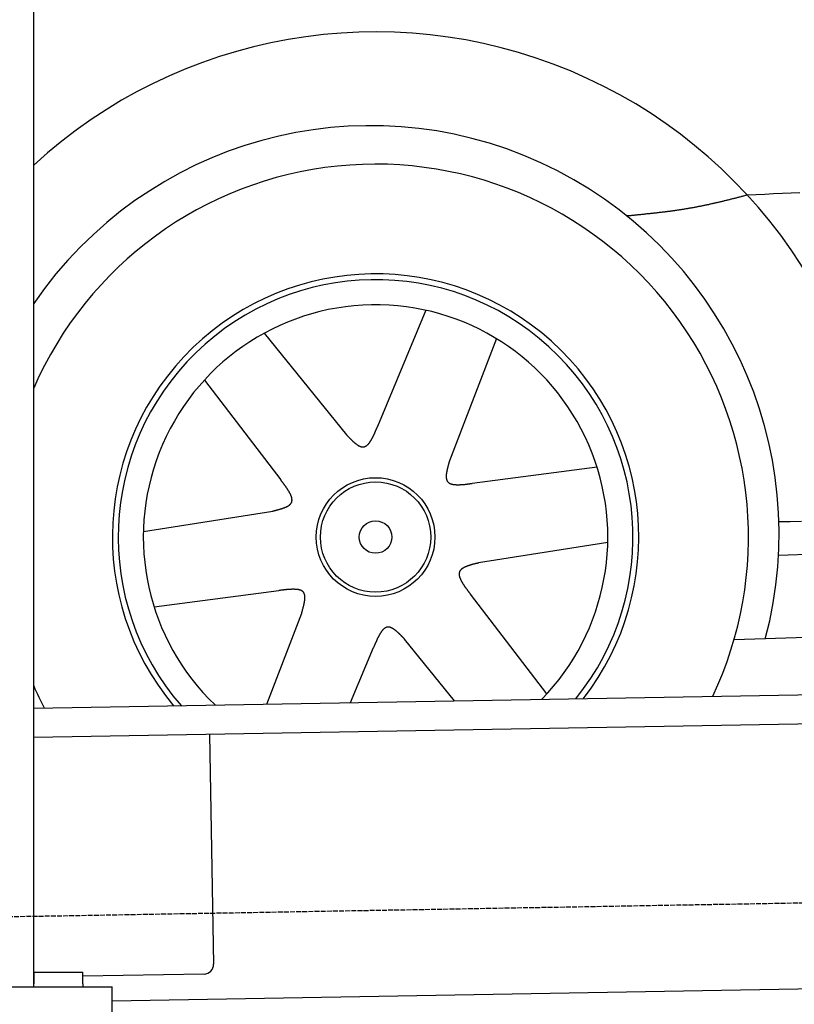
# Model space of a CAD drawing. Extents: x 1073 to 6773, y 5991 to 11616.
# Tile 5 of 58: x 1718 to 2508, y 7995 to 8999. Entities that reach past the tile are written whole.
import ezdxf

# ---------------------------------------------------------------- set-up
doc = ezdxf.new("R2010")
doc.units = 0
doc.linetypes.add('GEN3', pattern=[6.25, 5, -1.25])
doc.layers.get('0').update_dxf_attribs({"linetype": 'CONTINUOUS'})
doc.layers.add('3', color=6, linetype='GEN3')
doc.layers.add('CAR', color=10, linetype='CONTINUOUS')

msp = doc.modelspace()

# ---------------------------------------------------------------- linework, layer by layer
for p, q in [((1732.8, 8013), (1732.8, 10333)), ((1732.8, 8297.1), (4392.1, 8343.5)), ((4387.6, 8313.4), (1732.8, 8267.1)), ((1912, 8270.2), (1916.1, 8036.2)), ((4146.4, 8039.2), (1812.8, 7998.4)), ((1732.8, 8028), (1782.8, 8028)), ((1732.8, 8027.8), (1732.8, 8016)), ((1782.8, 8016), (1782.8, 8028)), ((1906.2, 8026.1), (1782.8, 8023.9)), ((1072.8, 8013), (1812.8, 8013)), ((1732.8, 8013), (1732.8, 8016)), ((1782.8, 8016), (1782.8, 8013)), ((1812.8, 7908), (1812.8, 8013))]:
    msp.add_line(p, q)
msp.add_arc((1906.1, 8036.1), 10, 271, 1)
at = {"layer": '3'}
msp.add_line((1175.3, 8075.3), (6230.4, 8163.5), dxfattribs=at)
at = {"layer": 'CAR'}
for p, q in [((2132.4, 8702.5), (2083.1, 8584.2)), ((1967.6, 8679.2), (2051.6, 8575.5)), ((2204.3, 8673.6), (2156.4, 8549)), ((1906.6, 8631.4), (1984.5, 8529.6)), ((2306.9, 8542.5), (2179.7, 8526)), ((2491.7, 8452.8), (4401.4, 8522.4)), ((1844.5, 8477.1), (1976.3, 8497.9)), ((2317.7, 8465.8), (2185.9, 8445)), ((2446.4, 8367), (4409.5, 8429.4)), ((1855.3, 8400.3), (1982.5, 8416.8)), ((2255.6, 8311.5), (2177.7, 8413.3)), ((1970.2, 8301.2), (2005.8, 8393.9)), ((2055.7, 8302.7), (2079.1, 8358.7)), ((2161.5, 8304.6), (2110.6, 8367.4))]:
    msp.add_line(p, q, dxfattribs=at)
for points in [[(2460, 8819.9, 0), (2459.3, 8819.7, 0), (2458.5, 8819.5, 0), (2457.8, 8819.3, 0), (2457, 8819.1, 0), (2456.2, 8818.9, 0), (2455.5, 8818.7, 0), (2454.7, 8818.5, 0), (2453.9, 8818.3, 0), (2453.2, 8818.1, 0), (2452.4, 8817.9, 0), (2451.7, 8817.7, 0), (2450.9, 8817.5, 0), (2450.1, 8817.3, 0), (2449.4, 8817.1, 0), (2448.6, 8816.9, 0), (2447.8, 8816.7, 0), (2447.1, 8816.5, 0), (2446.3, 8816.4, 0), (2445.6, 8816.2, 0), (2444.8, 8816, 0), (2444, 8815.8, 0), (2443.3, 8815.6, 0), (2442.5, 8815.4, 0), (2441.8, 8815.2, 0), (2441, 8815, 0), (2440.2, 8814.8, 0), (2439.5, 8814.6, 0), (2438.7, 8814.4, 0), (2437.9, 8814.2, 0), (2437.2, 8814.1, 0), (2436.4, 8813.9, 0), (2435.6, 8813.7, 0), (2434.9, 8813.5, 0), (2434.1, 8813.3, 0), (2433.3, 8813.1, 0), (2432.6, 8813, 0), (2431.8, 8812.8, 0), (2431.1, 8812.6, 0), (2430.3, 8812.4, 0), (2429.5, 8812.2, 0), (2428.8, 8812, 0), (2428, 8811.9, 0), (2427.2, 8811.7, 0), (2426.5, 8811.5, 0), (2425.7, 8811.4, 0), (2424.9, 8811.2, 0), (2424.2, 8811, 0), (2423.4, 8810.8, 0), (2422.6, 8810.6, 0), (2421.9, 8810.5, 0), (2421.1, 8810.3, 0), (2420.3, 8810.1, 0), (2419.6, 8810, 0), (2418.8, 8809.8, 0), (2418, 8809.6, 0), (2417.3, 8809.5, 0), (2416.5, 8809.3, 0), (2415.7, 8809.2, 0), (2415, 8809, 0), (2414.2, 8808.8, 0), (2413.4, 8808.7, 0), (2412.7, 8808.5, 0), (2411.9, 8808.4, 0), (2411.1, 8808.2, 0), (2410.3, 8808.1, 0), (2409.6, 8807.9, 0), (2408.8, 8807.8, 0), (2408, 8807.6, 0), (2407.3, 8807.5, 0), (2406.5, 8807.3, 0), (2405.7, 8807.2, 0), (2404.9, 8807, 0), (2404.2, 8806.9, 0), (2403.4, 8806.8, 0), (2402.6, 8806.6, 0), (2401.9, 8806.5, 0), (2401.1, 8806.4, 0), (2400.3, 8806.2, 0), (2399.5, 8806.1, 0), (2398.8, 8806, 0), (2398, 8805.8, 0), (2397.2, 8805.7, 0), (2396.4, 8805.6, 0), (2395.7, 8805.5, 0), (2394.9, 8805.3, 0), (2394.1, 8805.2, 0), (2393.3, 8805.1, 0), (2392.6, 8805, 0), (2391.8, 8804.9, 0), (2391, 8804.7, 0), (2390.2, 8804.6, 0), (2389.5, 8804.5, 0), (2388.7, 8804.4, 0), (2387.9, 8804.3, 0), (2387.1, 8804.2, 0), (2386.4, 8804, 0), (2385.6, 8803.9, 0), (2384.8, 8803.8, 0), (2384, 8803.7, 0), (2383.2, 8803.6, 0), (2382.5, 8803.5, 0), (2381.7, 8803.4, 0), (2380.9, 8803.3, 0), (2380.1, 8803.2, 0), (2379.3, 8803.1, 0), (2378.6, 8803, 0), (2377.8, 8802.9, 0), (2377, 8802.8, 0), (2376.2, 8802.7, 0), (2375.5, 8802.6, 0), (2374.7, 8802.5, 0), (2373.9, 8802.4, 0), (2373.1, 8802.3, 0), (2372.3, 8802.2, 0), (2371.6, 8802.1, 0), (2370.8, 8802, 0), (2370, 8802, 0), (2369.2, 8801.9, 0), (2368.4, 8801.8, 0), (2367.7, 8801.7, 0), (2366.9, 8801.6, 0), (2366.1, 8801.5, 0), (2365.3, 8801.4, 0), (2364.5, 8801.3, 0), (2363.8, 8801.2, 0), (2363, 8801.2, 0), (2362.2, 8801.1, 0), (2361.4, 8801, 0), (2360.6, 8800.9, 0), (2359.8, 8800.8, 0), (2359.1, 8800.7, 0), (2358.3, 8800.7, 0), (2357.5, 8800.6, 0), (2356.7, 8800.5, 0), (2355.9, 8800.4, 0), (2355.1, 8800.3, 0), (2354.4, 8800.2, 0), (2353.6, 8800.2, 0), (2352.8, 8800.1, 0), (2352, 8800, 0), (2351.2, 8799.9, 0), (2350.4, 8799.9, 0), (2349.7, 8799.8, 0), (2348.9, 8799.7, 0), (2348.1, 8799.6, 0), (2347.3, 8799.5, 0), (2346.5, 8799.5, 0), (2345.8, 8799.4, 0), (2345, 8799.3, 0), (2344.2, 8799.2, 0), (2343.4, 8799.2, 0), (2342.6, 8799.1, 0), (2341.8, 8799, 0), (2341.1, 8798.9, 0), (2340.3, 8798.9, 0), (2339.5, 8798.8, 0), (2338.7, 8798.7, 0), (2337.9, 8798.6, 0), (2337.1, 8798.6, 0)], [(2513.5, 8822.1, 0), (2504.6, 8821.7, 0), (2495.7, 8821.4, 0), (2486.8, 8821, 0), (2477.9, 8820.6, 0), (2468.9, 8820.2, 0), (2460, 8819.9, 0)], [(2051.6, 8575.5, 0), (2051.8, 8575.2, 0), (2052.1, 8574.9, 0), (2052.3, 8574.7, 0), (2052.6, 8574.4, 0), (2052.8, 8574.1, 0), (2053.1, 8573.9, 0), (2053.4, 8573.6, 0), (2053.6, 8573.4, 0), (2053.9, 8573.1, 0), (2054.1, 8572.9, 0), (2054.4, 8572.6, 0), (2054.6, 8572.3, 0), (2054.9, 8572.1, 0), (2055.1, 8571.8, 0), (2055.4, 8571.6, 0), (2055.6, 8571.3, 0), (2055.9, 8571.1, 0), (2056.1, 8570.8, 0), (2056.4, 8570.6, 0), (2056.6, 8570.3, 0), (2056.9, 8570.1, 0), (2057.1, 8569.9, 0), (2057.4, 8569.6, 0), (2057.6, 8569.4, 0), (2057.9, 8569.2, 0), (2058.1, 8568.9, 0), (2058.4, 8568.7, 0), (2058.6, 8568.5, 0), (2058.8, 8568.3, 0), (2059.1, 8568, 0), (2059.3, 8567.8, 0), (2059.6, 8567.6, 0), (2059.8, 8567.4, 0), (2060.1, 8567.2, 0), (2060.3, 8567, 0), (2060.6, 8566.8, 0), (2060.8, 8566.6, 0), (2061, 8566.4, 0), (2061.3, 8566.3, 0), (2061.5, 8566.1, 0), (2061.8, 8565.9, 0), (2062, 8565.7, 0), (2062.2, 8565.6, 0), (2062.4, 8565.4, 0), (2062.7, 8565.2, 0), (2062.9, 8565.1, 0), (2063.2, 8565, 0), (2063.4, 8564.8, 0), (2063.6, 8564.7, 0), (2063.8, 8564.5, 0), (2064.1, 8564.4, 0), (2064.3, 8564.3, 0), (2064.5, 8564.2, 0), (2064.8, 8564.1, 0), (2065, 8564, 0), (2065.2, 8563.9, 0), (2065.4, 8563.8, 0), (2065.7, 8563.7, 0), (2065.9, 8563.6, 0), (2066.1, 8563.5, 0), (2066.3, 8563.5, 0), (2066.5, 8563.4, 0), (2066.8, 8563.4, 0), (2067, 8563.3, 0), (2067.2, 8563.3, 0), (2067.4, 8563.2, 0), (2067.6, 8563.2, 0), (2067.8, 8563.2, 0), (2068, 8563.2, 0), (2068.2, 8563.2, 0), (2068.4, 8563.2, 0), (2068.7, 8563.2, 0), (2068.8, 8563.2, 0), (2069.1, 8563.3, 0), (2069.3, 8563.3, 0), (2069.5, 8563.3, 0), (2069.7, 8563.4, 0), (2069.8, 8563.5, 0), (2070.1, 8563.5, 0), (2070.2, 8563.6, 0), (2070.4, 8563.7, 0), (2070.6, 8563.8, 0), (2070.8, 8563.9, 0), (2071, 8564, 0), (2071.2, 8564, 0), (2071.4, 8564.2, 0), (2071.6, 8564.3, 0), (2071.8, 8564.4, 0), (2071.9, 8564.5, 0), (2072.1, 8564.7, 0), (2072.3, 8564.8, 0), (2072.5, 8565, 0), (2072.7, 8565.1, 0), (2072.9, 8565.3, 0), (2073, 8565.5, 0), (2073.2, 8565.6, 0), (2073.4, 8565.8, 0), (2073.6, 8566, 0), (2073.8, 8566.2, 0), (2073.9, 8566.4, 0), (2074.1, 8566.6, 0), (2074.3, 8566.8, 0), (2074.4, 8567, 0), (2074.6, 8567.2, 0), (2074.8, 8567.4, 0), (2074.9, 8567.7, 0), (2075.1, 8567.9, 0), (2075.3, 8568.1, 0), (2075.4, 8568.4, 0), (2075.6, 8568.6, 0), (2075.8, 8568.9, 0), (2075.9, 8569.1, 0), (2076.1, 8569.4, 0), (2076.3, 8569.6, 0), (2076.4, 8569.9, 0), (2076.6, 8570.2, 0), (2076.8, 8570.4, 0), (2076.9, 8570.7, 0), (2077.1, 8571, 0), (2077.2, 8571.3, 0), (2077.4, 8571.6, 0), (2077.6, 8571.9, 0), (2077.7, 8572.1, 0), (2077.9, 8572.5, 0), (2078, 8572.8, 0), (2078.2, 8573, 0), (2078.3, 8573.4, 0), (2078.5, 8573.7, 0), (2078.7, 8574, 0), (2078.8, 8574.3, 0), (2079, 8574.6, 0), (2079.1, 8574.9, 0), (2079.3, 8575.2, 0), (2079.4, 8575.6, 0), (2079.6, 8575.9, 0), (2079.7, 8576.2, 0), (2079.9, 8576.5, 0), (2080, 8576.9, 0), (2080.2, 8577.2, 0), (2080.3, 8577.6, 0), (2080.5, 8577.9, 0), (2080.6, 8578.2, 0), (2080.8, 8578.6, 0), (2080.9, 8578.9, 0), (2081.1, 8579.3, 0), (2081.2, 8579.6, 0), (2081.4, 8580, 0), (2081.5, 8580.3, 0), (2081.7, 8580.6, 0), (2081.8, 8581, 0), (2082, 8581.3, 0), (2082.1, 8581.7, 0), (2082.2, 8582, 0), (2082.4, 8582.4, 0), (2082.6, 8582.8, 0), (2082.7, 8583.1, 0), (2082.8, 8583.5, 0), (2083, 8583.8, 0), (2083.1, 8584.2, 0)], [(2156.4, 8549, 0), (2156.3, 8548.7, 0), (2156.2, 8548.3, 0), (2156.1, 8548, 0), (2156, 8547.6, 0), (2155.9, 8547.3, 0), (2155.8, 8546.9, 0), (2155.7, 8546.6, 0), (2155.6, 8546.2, 0), (2155.5, 8545.9, 0), (2155.4, 8545.5, 0), (2155.3, 8545.2, 0), (2155.2, 8544.8, 0), (2155.1, 8544.5, 0), (2155, 8544.1, 0), (2154.9, 8543.8, 0), (2154.9, 8543.5, 0), (2154.8, 8543.1, 0), (2154.7, 8542.8, 0), (2154.6, 8542.4, 0), (2154.5, 8542.1, 0), (2154.4, 8541.8, 0), (2154.3, 8541.4, 0), (2154.3, 8541.1, 0), (2154.2, 8540.8, 0), (2154.1, 8540.4, 0), (2154, 8540.1, 0), (2154, 8539.8, 0), (2153.9, 8539.5, 0), (2153.8, 8539.1, 0), (2153.8, 8538.8, 0), (2153.7, 8538.5, 0), (2153.6, 8538.2, 0), (2153.6, 8537.9, 0), (2153.5, 8537.5, 0), (2153.5, 8537.2, 0), (2153.4, 8536.9, 0), (2153.4, 8536.6, 0), (2153.3, 8536.3, 0), (2153.3, 8536, 0), (2153.3, 8535.7, 0), (2153.2, 8535.4, 0), (2153.2, 8535.1, 0), (2153.2, 8534.9, 0), (2153.2, 8534.6, 0), (2153.1, 8534.3, 0), (2153.1, 8534, 0), (2153.1, 8533.7, 0), (2153.1, 8533.5, 0), (2153.1, 8533.2, 0), (2153.1, 8532.9, 0), (2153.1, 8532.7, 0), (2153.1, 8532.4, 0), (2153.1, 8532.2, 0), (2153.2, 8531.9, 0), (2153.2, 8531.7, 0), (2153.2, 8531.4, 0), (2153.2, 8531.2, 0), (2153.3, 8531, 0), (2153.3, 8530.7, 0), (2153.4, 8530.5, 0), (2153.4, 8530.3, 0), (2153.5, 8530, 0), (2153.5, 8529.8, 0), (2153.6, 8529.6, 0), (2153.7, 8529.4, 0), (2153.8, 8529.2, 0), (2153.8, 8529, 0), (2153.9, 8528.8, 0), (2154, 8528.6, 0), (2154.1, 8528.5, 0), (2154.2, 8528.3, 0), (2154.4, 8528.1, 0), (2154.5, 8528, 0), (2154.6, 8527.8, 0), (2154.7, 8527.6, 0), (2154.9, 8527.5, 0), (2155, 8527.3, 0), (2155.2, 8527.2, 0), (2155.3, 8527, 0), (2155.5, 8526.9, 0), (2155.6, 8526.8, 0), (2155.8, 8526.7, 0), (2156, 8526.5, 0), (2156.2, 8526.4, 0), (2156.4, 8526.3, 0), (2156.6, 8526.2, 0), (2156.8, 8526.1, 0), (2156.9, 8526, 0), (2157.2, 8525.9, 0), (2157.4, 8525.8, 0), (2157.6, 8525.7, 0), (2157.8, 8525.7, 0), (2158, 8525.6, 0), (2158.3, 8525.5, 0), (2158.5, 8525.4, 0), (2158.7, 8525.4, 0), (2159, 8525.3, 0), (2159.2, 8525.2, 0), (2159.5, 8525.2, 0), (2159.7, 8525.1, 0), (2160, 8525.1, 0), (2160.3, 8525, 0), (2160.5, 8525, 0), (2160.8, 8525, 0), (2161.1, 8524.9, 0), (2161.4, 8524.9, 0), (2161.6, 8524.9, 0), (2161.9, 8524.8, 0), (2162.2, 8524.8, 0), (2162.5, 8524.8, 0), (2162.8, 8524.8, 0), (2163.1, 8524.7, 0), (2163.4, 8524.7, 0), (2163.7, 8524.7, 0), (2164, 8524.7, 0), (2164.3, 8524.7, 0), (2164.7, 8524.7, 0), (2165, 8524.7, 0), (2165.3, 8524.7, 0), (2165.6, 8524.7, 0), (2166, 8524.7, 0), (2166.3, 8524.7, 0), (2166.6, 8524.7, 0), (2167, 8524.7, 0), (2167.3, 8524.8, 0), (2167.6, 8524.8, 0), (2168, 8524.8, 0), (2168.3, 8524.8, 0), (2168.7, 8524.8, 0), (2169, 8524.9, 0), (2169.4, 8524.9, 0), (2169.7, 8524.9, 0), (2170.1, 8524.9, 0), (2170.4, 8525, 0), (2170.8, 8525, 0), (2171.2, 8525, 0), (2171.5, 8525.1, 0), (2171.9, 8525.1, 0), (2172.2, 8525.1, 0), (2172.6, 8525.2, 0), (2173, 8525.2, 0), (2173.3, 8525.2, 0), (2173.7, 8525.3, 0), (2174.1, 8525.3, 0), (2174.5, 8525.4, 0), (2174.8, 8525.4, 0), (2175.2, 8525.5, 0), (2175.6, 8525.5, 0), (2176, 8525.6, 0), (2176.3, 8525.6, 0), (2176.7, 8525.6, 0), (2177.1, 8525.7, 0), (2177.5, 8525.8, 0), (2177.8, 8525.8, 0), (2178.2, 8525.8, 0), (2178.6, 8525.9, 0), (2179, 8525.9, 0), (2179.4, 8526, 0), (2179.7, 8526, 0)], [(1976.3, 8497.9, 0), (1976.6, 8498, 0), (1977, 8498.1, 0), (1977.3, 8498.1, 0), (1977.7, 8498.2, 0), (1978, 8498.3, 0), (1978.4, 8498.4, 0), (1978.7, 8498.5, 0), (1979.1, 8498.6, 0), (1979.4, 8498.7, 0), (1979.8, 8498.8, 0), (1980.1, 8498.9, 0), (1980.5, 8499, 0), (1980.8, 8499, 0), (1981.2, 8499.1, 0), (1981.5, 8499.2, 0), (1981.9, 8499.3, 0), (1982.2, 8499.4, 0), (1982.5, 8499.5, 0), (1982.9, 8499.6, 0), (1983.2, 8499.7, 0), (1983.5, 8499.8, 0), (1983.9, 8499.9, 0), (1984.2, 8500, 0), (1984.5, 8500.1, 0), (1984.9, 8500.2, 0), (1985.2, 8500.3, 0), (1985.5, 8500.4, 0), (1985.8, 8500.5, 0), (1986.1, 8500.6, 0), (1986.4, 8500.7, 0), (1986.7, 8500.8, 0), (1987, 8500.9, 0), (1987.3, 8501, 0), (1987.6, 8501.1, 0), (1987.9, 8501.2, 0), (1988.2, 8501.3, 0), (1988.5, 8501.4, 0), (1988.8, 8501.6, 0), (1989.1, 8501.7, 0), (1989.3, 8501.8, 0), (1989.6, 8501.9, 0), (1989.9, 8502, 0), (1990.2, 8502.1, 0), (1990.4, 8502.3, 0), (1990.7, 8502.4, 0), (1990.9, 8502.5, 0), (1991.2, 8502.6, 0), (1991.4, 8502.8, 0), (1991.6, 8502.9, 0), (1991.8, 8503, 0), (1992.1, 8503.2, 0), (1992.3, 8503.3, 0), (1992.5, 8503.5, 0), (1992.7, 8503.6, 0), (1992.9, 8503.8, 0), (1993.1, 8503.9, 0), (1993.3, 8504, 0), (1993.5, 8504.2, 0), (1993.7, 8504.3, 0), (1993.8, 8504.5, 0), (1994, 8504.7, 0), (1994.2, 8504.8, 0), (1994.3, 8505, 0), (1994.5, 8505.1, 0), (1994.6, 8505.3, 0), (1994.7, 8505.5, 0), (1994.9, 8505.6, 0), (1995, 8505.8, 0), (1995.1, 8506, 0), (1995.2, 8506.2, 0), (1995.3, 8506.4, 0), (1995.4, 8506.5, 0), (1995.5, 8506.7, 0), (1995.6, 8506.9, 0), (1995.6, 8507.1, 0), (1995.7, 8507.3, 0), (1995.8, 8507.5, 0), (1995.8, 8507.7, 0), (1995.8, 8507.9, 0), (1995.9, 8508.1, 0), (1995.9, 8508.3, 0), (1995.9, 8508.5, 0), (1995.9, 8508.7, 0), (1996, 8509, 0), (1996, 8509.2, 0), (1996, 8509.4, 0), (1995.9, 8509.6, 0), (1995.9, 8509.8, 0), (1995.9, 8510.1, 0), (1995.9, 8510.3, 0), (1995.8, 8510.5, 0), (1995.8, 8510.8, 0), (1995.8, 8511, 0), (1995.7, 8511.2, 0), (1995.7, 8511.5, 0), (1995.6, 8511.7, 0), (1995.5, 8512, 0), (1995.5, 8512.2, 0), (1995.4, 8512.5, 0), (1995.3, 8512.7, 0), (1995.2, 8513, 0), (1995.1, 8513.2, 0), (1995, 8513.5, 0), (1994.9, 8513.7, 0), (1994.8, 8514, 0), (1994.7, 8514.2, 0), (1994.6, 8514.5, 0), (1994.5, 8514.8, 0), (1994.3, 8515, 0), (1994.2, 8515.3, 0), (1994.1, 8515.5, 0), (1993.9, 8515.8, 0), (1993.8, 8516.1, 0), (1993.7, 8516.4, 0), (1993.5, 8516.6, 0), (1993.3, 8516.9, 0), (1993.2, 8517.2, 0), (1993, 8517.5, 0), (1992.9, 8517.7, 0), (1992.7, 8518, 0), (1992.5, 8518.3, 0), (1992.4, 8518.6, 0), (1992.2, 8518.9, 0), (1992, 8519.1, 0), (1991.8, 8519.4, 0), (1991.7, 8519.7, 0), (1991.5, 8520, 0), (1991.3, 8520.3, 0), (1991.1, 8520.6, 0), (1990.9, 8520.9, 0), (1990.7, 8521.2, 0), (1990.5, 8521.5, 0), (1990.3, 8521.8, 0), (1990.1, 8522, 0), (1989.9, 8522.3, 0), (1989.7, 8522.6, 0), (1989.5, 8522.9, 0), (1989.2, 8523.2, 0), (1989, 8523.5, 0), (1988.8, 8523.8, 0), (1988.6, 8524.1, 0), (1988.4, 8524.4, 0), (1988.2, 8524.7, 0), (1987.9, 8525, 0), (1987.7, 8525.3, 0), (1987.5, 8525.6, 0), (1987.3, 8525.9, 0), (1987, 8526.2, 0), (1986.8, 8526.5, 0), (1986.6, 8526.8, 0), (1986.3, 8527.1, 0), (1986.1, 8527.4, 0), (1985.9, 8527.7, 0), (1985.7, 8528, 0), (1985.4, 8528.4, 0), (1985.2, 8528.6, 0), (1985, 8529, 0), (1984.7, 8529.3, 0), (1984.5, 8529.6, 0)], [(2492, 8487.2, 0), (2503.6, 8487.4, 0), (2515.1, 8487.7, 0)], [(2185.9, 8445, 0), (2185.6, 8444.9, 0), (2185.2, 8444.8, 0), (2184.9, 8444.7, 0), (2184.5, 8444.6, 0), (2184.2, 8444.6, 0), (2183.8, 8444.5, 0), (2183.5, 8444.4, 0), (2183.1, 8444.3, 0), (2182.8, 8444.2, 0), (2182.4, 8444.1, 0), (2182.1, 8444, 0), (2181.7, 8443.9, 0), (2181.4, 8443.8, 0), (2181, 8443.8, 0), (2180.7, 8443.7, 0), (2180.3, 8443.6, 0), (2180, 8443.5, 0), (2179.7, 8443.4, 0), (2179.3, 8443.3, 0), (2179, 8443.2, 0), (2178.7, 8443.1, 0), (2178.3, 8443, 0), (2178, 8442.9, 0), (2177.7, 8442.8, 0), (2177.3, 8442.7, 0), (2177, 8442.6, 0), (2176.7, 8442.5, 0), (2176.4, 8442.4, 0), (2176.1, 8442.3, 0), (2175.8, 8442.2, 0), (2175.5, 8442.1, 0), (2175.2, 8442, 0), (2174.9, 8441.9, 0), (2174.6, 8441.8, 0), (2174.3, 8441.7, 0), (2174, 8441.5, 0), (2173.7, 8441.4, 0), (2173.4, 8441.3, 0), (2173.1, 8441.2, 0), (2172.9, 8441.1, 0), (2172.6, 8441, 0), (2172.3, 8440.9, 0), (2172.1, 8440.7, 0), (2171.8, 8440.6, 0), (2171.6, 8440.5, 0), (2171.3, 8440.4, 0), (2171.1, 8440.2, 0), (2170.8, 8440.1, 0), (2170.6, 8440, 0), (2170.4, 8439.8, 0), (2170.1, 8439.7, 0), (2169.9, 8439.6, 0), (2169.7, 8439.4, 0), (2169.5, 8439.3, 0), (2169.3, 8439.1, 0), (2169.1, 8439, 0), (2168.9, 8438.8, 0), (2168.7, 8438.7, 0), (2168.5, 8438.5, 0), (2168.4, 8438.4, 0), (2168.2, 8438.2, 0), (2168.1, 8438.1, 0), (2167.9, 8437.9, 0), (2167.7, 8437.7, 0), (2167.6, 8437.6, 0), (2167.5, 8437.4, 0), (2167.3, 8437.2, 0), (2167.2, 8437.1, 0), (2167.1, 8436.9, 0), (2167, 8436.7, 0), (2166.9, 8436.5, 0), (2166.8, 8436.3, 0), (2166.7, 8436.1, 0), (2166.7, 8436, 0), (2166.6, 8435.8, 0), (2166.5, 8435.6, 0), (2166.5, 8435.4, 0), (2166.4, 8435.2, 0), (2166.4, 8435, 0), (2166.3, 8434.8, 0), (2166.3, 8434.6, 0), (2166.3, 8434.4, 0), (2166.3, 8434.1, 0), (2166.3, 8433.9, 0), (2166.3, 8433.7, 0), (2166.3, 8433.5, 0), (2166.3, 8433.3, 0), (2166.3, 8433, 0), (2166.3, 8432.8, 0), (2166.3, 8432.6, 0), (2166.4, 8432.4, 0), (2166.4, 8432.1, 0), (2166.4, 8431.9, 0), (2166.5, 8431.6, 0), (2166.6, 8431.4, 0), (2166.6, 8431.2, 0), (2166.7, 8430.9, 0), (2166.8, 8430.7, 0), (2166.8, 8430.4, 0), (2166.9, 8430.2, 0), (2167, 8429.9, 0), (2167.1, 8429.7, 0), (2167.2, 8429.4, 0), (2167.3, 8429.2, 0), (2167.4, 8428.9, 0), (2167.5, 8428.7, 0), (2167.6, 8428.4, 0), (2167.8, 8428.1, 0), (2167.9, 8427.9, 0), (2168, 8427.6, 0), (2168.1, 8427.3, 0), (2168.3, 8427.1, 0), (2168.4, 8426.8, 0), (2168.6, 8426.5, 0), (2168.7, 8426.2, 0), (2168.8, 8426, 0), (2169, 8425.7, 0), (2169.2, 8425.4, 0), (2169.3, 8425.1, 0), (2169.5, 8424.9, 0), (2169.7, 8424.6, 0), (2169.8, 8424.3, 0), (2170, 8424, 0), (2170.2, 8423.7, 0), (2170.4, 8423.5, 0), (2170.6, 8423.2, 0), (2170.7, 8422.9, 0), (2170.9, 8422.6, 0), (2171.1, 8422.3, 0), (2171.3, 8422, 0), (2171.5, 8421.7, 0), (2171.7, 8421.4, 0), (2171.9, 8421.1, 0), (2172.1, 8420.8, 0), (2172.3, 8420.5, 0), (2172.5, 8420.2, 0), (2172.8, 8420, 0), (2173, 8419.7, 0), (2173.2, 8419.4, 0), (2173.4, 8419.1, 0), (2173.6, 8418.8, 0), (2173.8, 8418.5, 0), (2174.1, 8418.2, 0), (2174.3, 8417.9, 0), (2174.5, 8417.6, 0), (2174.7, 8417.3, 0), (2174.9, 8417, 0), (2175.2, 8416.7, 0), (2175.4, 8416.4, 0), (2175.6, 8416, 0), (2175.8, 8415.8, 0), (2176.1, 8415.5, 0), (2176.3, 8415.1, 0), (2176.5, 8414.8, 0), (2176.8, 8414.5, 0), (2177, 8414.2, 0), (2177.2, 8413.9, 0), (2177.5, 8413.6, 0), (2177.7, 8413.3, 0)], [(2005.8, 8393.9, 0), (2005.9, 8394.2, 0), (2006, 8394.6, 0), (2006.1, 8394.9, 0), (2006.2, 8395.3, 0), (2006.3, 8395.6, 0), (2006.4, 8396, 0), (2006.5, 8396.3, 0), (2006.6, 8396.7, 0), (2006.7, 8397, 0), (2006.8, 8397.4, 0), (2006.9, 8397.7, 0), (2007, 8398.1, 0), (2007.1, 8398.4, 0), (2007.2, 8398.8, 0), (2007.3, 8399.1, 0), (2007.3, 8399.4, 0), (2007.4, 8399.8, 0), (2007.5, 8400.1, 0), (2007.6, 8400.5, 0), (2007.7, 8400.8, 0), (2007.8, 8401.1, 0), (2007.9, 8401.5, 0), (2007.9, 8401.8, 0), (2008, 8402.1, 0), (2008.1, 8402.5, 0), (2008.2, 8402.8, 0), (2008.2, 8403.1, 0), (2008.3, 8403.4, 0), (2008.4, 8403.8, 0), (2008.5, 8404.1, 0), (2008.5, 8404.4, 0), (2008.6, 8404.7, 0), (2008.6, 8405, 0), (2008.7, 8405.3, 0), (2008.7, 8405.6, 0), (2008.8, 8406, 0), (2008.8, 8406.3, 0), (2008.9, 8406.6, 0), (2008.9, 8406.9, 0), (2008.9, 8407.1, 0), (2009, 8407.5, 0), (2009, 8407.7, 0), (2009, 8408, 0), (2009, 8408.3, 0), (2009.1, 8408.6, 0), (2009.1, 8408.9, 0), (2009.1, 8409.1, 0), (2009.1, 8409.4, 0), (2009.1, 8409.7, 0), (2009.1, 8410, 0), (2009.1, 8410.2, 0), (2009.1, 8410.5, 0), (2009.1, 8410.7, 0), (2009, 8411, 0), (2009, 8411.2, 0), (2009, 8411.5, 0), (2009, 8411.7, 0), (2008.9, 8411.9, 0), (2008.9, 8412.2, 0), (2008.8, 8412.4, 0), (2008.8, 8412.6, 0), (2008.7, 8412.8, 0), (2008.7, 8413, 0), (2008.6, 8413.3, 0), (2008.5, 8413.5, 0), (2008.5, 8413.7, 0), (2008.4, 8413.9, 0), (2008.3, 8414, 0), (2008.2, 8414.2, 0), (2008.1, 8414.4, 0), (2008, 8414.6, 0), (2007.8, 8414.8, 0), (2007.7, 8414.9, 0), (2007.6, 8415.1, 0), (2007.5, 8415.2, 0), (2007.3, 8415.4, 0), (2007.2, 8415.5, 0), (2007, 8415.7, 0), (2006.9, 8415.8, 0), (2006.7, 8416, 0), (2006.6, 8416.1, 0), (2006.4, 8416.2, 0), (2006.2, 8416.3, 0), (2006, 8416.5, 0), (2005.8, 8416.6, 0), (2005.7, 8416.7, 0), (2005.5, 8416.8, 0), (2005.3, 8416.9, 0), (2005, 8417, 0), (2004.8, 8417.1, 0), (2004.6, 8417.1, 0), (2004.4, 8417.2, 0), (2004.2, 8417.3, 0), (2003.9, 8417.4, 0), (2003.7, 8417.5, 0), (2003.5, 8417.5, 0), (2003.2, 8417.6, 0), (2003, 8417.6, 0), (2002.7, 8417.7, 0), (2002.5, 8417.8, 0), (2002.2, 8417.8, 0), (2001.9, 8417.9, 0), (2001.7, 8417.9, 0), (2001.4, 8417.9, 0), (2001.1, 8418, 0), (2000.8, 8418, 0), (2000.6, 8418, 0), (2000.3, 8418.1, 0), (2000, 8418.1, 0), (1999.7, 8418.1, 0), (1999.4, 8418.1, 0), (1999.1, 8418.1, 0), (1998.8, 8418.1, 0), (1998.5, 8418.2, 0), (1998.2, 8418.2, 0), (1997.9, 8418.2, 0), (1997.5, 8418.2, 0), (1997.2, 8418.2, 0), (1996.9, 8418.2, 0), (1996.6, 8418.2, 0), (1996.2, 8418.2, 0), (1995.9, 8418.2, 0), (1995.6, 8418.1, 0), (1995.2, 8418.1, 0), (1994.9, 8418.1, 0), (1994.6, 8418.1, 0), (1994.2, 8418.1, 0), (1993.9, 8418.1, 0), (1993.5, 8418, 0), (1993.2, 8418, 0), (1992.8, 8418, 0), (1992.5, 8418, 0), (1992.1, 8418, 0), (1991.8, 8417.9, 0), (1991.4, 8417.9, 0), (1991, 8417.9, 0), (1990.7, 8417.8, 0), (1990.3, 8417.8, 0), (1990, 8417.7, 0), (1989.6, 8417.7, 0), (1989.2, 8417.7, 0), (1988.9, 8417.6, 0), (1988.5, 8417.6, 0), (1988.1, 8417.5, 0), (1987.8, 8417.5, 0), (1987.4, 8417.5, 0), (1987, 8417.4, 0), (1986.6, 8417.4, 0), (1986.2, 8417.3, 0), (1985.9, 8417.3, 0), (1985.5, 8417.2, 0), (1985.1, 8417.2, 0), (1984.7, 8417.1, 0), (1984.4, 8417.1, 0), (1984, 8417, 0), (1983.6, 8417, 0), (1983.2, 8416.9, 0), (1982.8, 8416.9, 0), (1982.5, 8416.9, 0)], [(2110.6, 8367.4, 0), (2110.4, 8367.7, 0), (2110.1, 8368, 0), (2109.9, 8368.2, 0), (2109.6, 8368.5, 0), (2109.4, 8368.7, 0), (2109.1, 8369, 0), (2108.8, 8369.3, 0), (2108.6, 8369.5, 0), (2108.3, 8369.8, 0), (2108.1, 8370, 0), (2107.8, 8370.3, 0), (2107.6, 8370.5, 0), (2107.3, 8370.8, 0), (2107.1, 8371.1, 0), (2106.8, 8371.3, 0), (2106.6, 8371.6, 0), (2106.3, 8371.8, 0), (2106.1, 8372.1, 0), (2105.8, 8372.3, 0), (2105.6, 8372.5, 0), (2105.3, 8372.8, 0), (2105.1, 8373, 0), (2104.8, 8373.3, 0), (2104.6, 8373.5, 0), (2104.3, 8373.7, 0), (2104.1, 8374, 0), (2103.8, 8374.2, 0), (2103.6, 8374.4, 0), (2103.4, 8374.6, 0), (2103.1, 8374.8, 0), (2102.9, 8375, 0), (2102.6, 8375.3, 0), (2102.4, 8375.5, 0), (2102.1, 8375.7, 0), (2101.9, 8375.9, 0), (2101.7, 8376.1, 0), (2101.4, 8376.3, 0), (2101.2, 8376.4, 0), (2100.9, 8376.6, 0), (2100.7, 8376.8, 0), (2100.5, 8377, 0), (2100.2, 8377.1, 0), (2100, 8377.3, 0), (2099.8, 8377.5, 0), (2099.5, 8377.6, 0), (2099.3, 8377.8, 0), (2099.1, 8377.9, 0), (2098.8, 8378.1, 0), (2098.6, 8378.2, 0), (2098.4, 8378.3, 0), (2098.1, 8378.5, 0), (2097.9, 8378.6, 0), (2097.7, 8378.7, 0), (2097.4, 8378.8, 0), (2097.2, 8378.9, 0), (2097, 8379, 0), (2096.8, 8379.1, 0), (2096.6, 8379.2, 0), (2096.3, 8379.3, 0), (2096.1, 8379.3, 0), (2095.9, 8379.4, 0), (2095.7, 8379.5, 0), (2095.5, 8379.5, 0), (2095.2, 8379.6, 0), (2095, 8379.6, 0), (2094.8, 8379.6, 0), (2094.6, 8379.6, 0), (2094.4, 8379.7, 0), (2094.2, 8379.7, 0), (2094, 8379.7, 0), (2093.8, 8379.7, 0), (2093.6, 8379.7, 0), (2093.3, 8379.6, 0), (2093.2, 8379.6, 0), (2092.9, 8379.6, 0), (2092.8, 8379.5, 0), (2092.6, 8379.5, 0), (2092.3, 8379.4, 0), (2092.2, 8379.4, 0), (2092, 8379.3, 0), (2091.8, 8379.2, 0), (2091.6, 8379.1, 0), (2091.4, 8379, 0), (2091.2, 8378.9, 0), (2091, 8378.8, 0), (2090.8, 8378.7, 0), (2090.6, 8378.6, 0), (2090.4, 8378.5, 0), (2090.2, 8378.3, 0), (2090.1, 8378.2, 0), (2089.9, 8378.1, 0), (2089.7, 8377.9, 0), (2089.5, 8377.8, 0), (2089.3, 8377.6, 0), (2089.2, 8377.4, 0), (2089, 8377.2, 0), (2088.8, 8377.1, 0), (2088.6, 8376.9, 0), (2088.5, 8376.7, 0), (2088.3, 8376.5, 0), (2088.1, 8376.3, 0), (2087.9, 8376.1, 0), (2087.8, 8375.9, 0), (2087.6, 8375.7, 0), (2087.4, 8375.4, 0), (2087.3, 8375.2, 0), (2087.1, 8375, 0), (2086.9, 8374.8, 0), (2086.8, 8374.5, 0), (2086.6, 8374.3, 0), (2086.4, 8374, 0), (2086.3, 8373.8, 0), (2086.1, 8373.5, 0), (2085.9, 8373.2, 0), (2085.8, 8373, 0), (2085.6, 8372.7, 0), (2085.4, 8372.4, 0), (2085.3, 8372.2, 0), (2085.1, 8371.9, 0), (2085, 8371.6, 0), (2084.8, 8371.3, 0), (2084.7, 8371, 0), (2084.5, 8370.7, 0), (2084.3, 8370.4, 0), (2084.2, 8370.1, 0), (2084, 8369.8, 0), (2083.9, 8369.5, 0), (2083.7, 8369.2, 0), (2083.6, 8368.9, 0), (2083.4, 8368.6, 0), (2083.2, 8368.3, 0), (2083.1, 8368, 0), (2082.9, 8367.6, 0), (2082.8, 8367.3, 0), (2082.6, 8367, 0), (2082.5, 8366.7, 0), (2082.3, 8366.3, 0), (2082.2, 8366, 0), (2082, 8365.7, 0), (2081.9, 8365.3, 0), (2081.7, 8365, 0), (2081.6, 8364.6, 0), (2081.4, 8364.3, 0), (2081.3, 8364, 0), (2081.1, 8363.6, 0), (2081, 8363.3, 0), (2080.8, 8362.9, 0), (2080.7, 8362.6, 0), (2080.5, 8362.2, 0), (2080.4, 8361.9, 0), (2080.2, 8361.5, 0), (2080.1, 8361.2, 0), (2079.9, 8360.8, 0), (2079.8, 8360.5, 0), (2079.7, 8360.1, 0), (2079.5, 8359.8, 0), (2079.4, 8359.4, 0), (2079.2, 8359.1, 0), (2079.1, 8358.7, 0)]]:
    msp.add_polyline3d(points, dxfattribs=at)
for radius in [60.5, 56.2, 16.6]:
    msp.add_circle((2081.1, 8471.4), radius, dxfattribs=at)
for centre, radius, start, end in [((2081.1, 8471.4), 514.8, 2.0294, 132.5834), ((2076.2, 8474.5), 416.1, 345.0992, 145.6244), ((2081.1, 8471.4), 380, 334.7143, 156.4563), ((2081.1, 8471.4), 268.2, 322.1433, 219.8567), ((2081.1, 8471.4), 262.3, 321.0909, 220.9091), ((2081.1, 8471.4), 236.7, 315.6968, 226.3032), ((2081.1, 8471.4), 380, 203.5437, 207.2857)]:
    msp.add_arc(centre, radius, start, end, dxfattribs=at)

doc.saveas('drawing.dxf')
